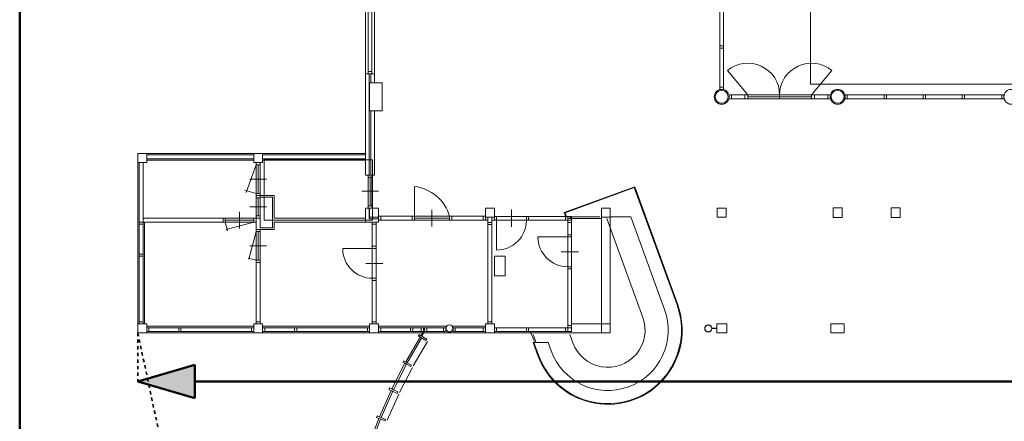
# Model space of a CAD drawing. Extents: x -59835 to 56084, y -767 to 223824.
# Tile 16 of 47: x -57355 to -27618, y 70652 to 82790. Entities that reach past the tile are written whole.
import ezdxf

# ---------------------------------------------------------------- set-up
doc = ezdxf.new("R2010")
doc.units = 0
doc.header["$MEASUREMENT"] = 0
doc.linetypes.add('DASHED', pattern=[200, 100, -100])
doc.layers.add('99 - SITUATIE', color=12, linetype='Continuous')

msp = doc.modelspace()

# ---------------------------------------------------------------- hatches: boundary and pattern name
at = {"layer": '99 - SITUATIE', "linetype": 'Continuous', "lineweight": 5}
msp.add_hatch(color=7, dxfattribs=at).paths.add_polyline_path([(-53787.875, 71853.5), (-52066.1406, 72354.7812), (-52066.2188, 71352.2656)], flags=0)

# ---------------------------------------------------------------- linework, layer by layer
at = {"layer": '99 - SITUATIE', "color": 12, "linetype": 'Continuous', "lineweight": 50}
for points in [[(-57355.125, 114576.9375), (-57355.125, 62828.5)], [(-53787.875, 71853.5), (-52066.1406, 72354.7812)], [(-52066.2188, 71352.2656), (-52066.1406, 72354.7812)], [(-53787.875, 71853.5), (-52066.2188, 71352.2656)], [(-52066.1875, 71853.5), (30780.4375, 71853.5)]]:
    msp.add_lwpolyline(points, dxfattribs=at)
at = {"layer": '99 - SITUATIE', "color": 5, "linetype": 'Continuous', "lineweight": 5}
for points in [[(-46907.875, 86323.625), (-46907.875, 81153.625)], [(-46829.875, 86256.625), (-46829.875, 81220.625)], [(-46715.875, 86256.625), (-46715.875, 81220.625)], [(-46637.875, 81153.625), (-46637.875, 86323.625)], [(-36209.875, 84424.625), (-36209.875, 80750.625)], [(-36095.875, 80750.625), (-36095.875, 84424.625)], [(-33472.875, 84081.6875), (-33472.875, 80843.625)], [(-36209.875, 81930.625), (-36209.875, 81997.625)], [(-36209.875, 81997.625), (-36095.875, 81997.625)], [(-36095.875, 81930.625), (-36209.875, 81930.625)], [(-36095.875, 81997.625), (-36095.875, 81930.625)], [(-46829.875, 81220.625), (-46829.875, 81153.625)], [(-46715.875, 81220.625), (-46829.875, 81220.625)], [(-46715.875, 81153.625), (-46715.875, 81220.625)], [(-35362.875, 80515.625), (-35979.9375, 81251.0625)], [(-33442.875, 80515.625), (-32825.75, 81251.0625)], [(-46797.875, 81153.625), (-46907.875, 81153.625)], [(-46907.875, 81153.625), (-46907.875, 78093.625)], [(-46715.875, 81153.625), (-46829.875, 81153.625)], [(-46797.875, 78093.625), (-46797.875, 81153.625)], [(-46637.875, 81153.625), (-46747.875, 81153.625)], [(-46747.875, 81153.625), (-46747.875, 80883.625)], [(-46637.875, 80883.625), (-46637.875, 81153.625)], [(-46787.875, 80033.625), (-46787.875, 80883.625)], [(-46787.875, 80883.625), (-46407.875, 80883.625)], [(-46747.875, 80883.625), (-46637.875, 80883.625)], [(-46407.875, 80883.625), (-46407.875, 80033.625)], [(-36209.875, 80750.625), (-36095.875, 80750.625)], [(-36209.875, 80683.625), (-36209.875, 80750.625)], [(-36095.875, 80683.625), (-36209.875, 80683.625)], [(-36095.875, 80750.625), (-36095.875, 80683.625)], [(-33472.875, 80843.625), (-26622.875, 80843.625)], [(-35927.875, 80515.625), (-35860.875, 80515.625)], [(-35927.875, 80401.625), (-35927.875, 80515.625)], [(-35860.875, 80401.625), (-35927.875, 80401.625)], [(-35860.875, 80515.625), (-35860.875, 80401.625)], [(-35452.875, 80515.625), (-35860.875, 80515.625)], [(-35860.875, 80401.625), (-35452.875, 80401.625)], [(-35452.875, 80515.625), (-35362.875, 80515.625)], [(-35452.875, 80401.625), (-35452.875, 80515.625)], [(-35362.875, 80401.625), (-35452.875, 80401.625)], [(-35362.875, 80515.625), (-35362.875, 80401.625)], [(-33442.875, 80515.625), (-35362.875, 80515.625)], [(-33442.875, 80458.625), (-35362.875, 80458.625)], [(-35362.875, 80401.625), (-33442.875, 80401.625)], [(-34402.875, 80515.625), (-34402.875, 80401.625)], [(-33442.875, 80515.625), (-33352.875, 80515.625)], [(-33442.875, 80401.625), (-33442.875, 80515.625)], [(-33352.875, 80401.625), (-33442.875, 80401.625)], [(-33352.875, 80515.625), (-33352.875, 80401.625)], [(-33352.875, 80515.625), (-32944.875, 80515.625)], [(-33352.875, 80401.625), (-33352.875, 80515.625)], [(-32944.875, 80401.625), (-33352.875, 80401.625)], [(-32944.875, 80515.625), (-32944.875, 80401.625)], [(-32877.875, 80515.625), (-32944.875, 80515.625)], [(-32944.875, 80401.625), (-32877.875, 80401.625)], [(-32877.875, 80401.625), (-32877.875, 80515.625)], [(-32427.875, 80515.625), (-32360.875, 80515.625)], [(-32427.875, 80401.625), (-32427.875, 80515.625)], [(-32360.875, 80401.625), (-32427.875, 80401.625)], [(-32360.875, 80515.625), (-32360.875, 80401.625)], [(-27694.875, 80515.625), (-32360.875, 80515.625)], [(-32360.875, 80401.625), (-27694.875, 80401.625)], [(-31247.875, 80515.625), (-31180.875, 80515.625)], [(-31247.875, 80401.625), (-31247.875, 80515.625)], [(-31180.875, 80401.625), (-31247.875, 80401.625)], [(-31180.875, 80515.625), (-31180.875, 80401.625)], [(-30067.875, 80515.625), (-30000.875, 80515.625)], [(-30067.875, 80401.625), (-30067.875, 80515.625)], [(-30000.875, 80401.625), (-30067.875, 80401.625)], [(-30000.875, 80515.625), (-30000.875, 80401.625)], [(-28887.875, 80515.625), (-28820.875, 80515.625)], [(-28887.875, 80401.625), (-28887.875, 80515.625)], [(-28820.875, 80401.625), (-28887.875, 80401.625)], [(-28820.875, 80515.625), (-28820.875, 80401.625)], [(-27694.875, 80401.625), (-27694.875, 80515.625)], [(-27694.875, 80515.625), (-27627.875, 80515.625)], [(-27627.875, 80401.625), (-27694.875, 80401.625)], [(-27627.875, 80515.625), (-27627.875, 80401.625)], [(-46407.875, 80033.625), (-46787.875, 80033.625)], [(-46747.875, 80033.625), (-46637.875, 80033.625)], [(-46747.875, 78093.625), (-46747.875, 80033.625)], [(-46637.875, 80033.625), (-46637.875, 78093.625)], [(-53787.875, 78743.625), (-53787.875, 78473.625)], [(-53517.875, 78743.625), (-53787.875, 78743.625)], [(-50287.875, 78743.625), (-53517.875, 78743.625)], [(-53517.875, 78473.625), (-53517.875, 78743.625)], [(-53450.875, 78700.625), (-53517.875, 78700.625)], [(-53517.875, 78700.625), (-53517.875, 78586.625)], [(-53517.875, 78586.625), (-53450.875, 78586.625)], [(-53517.875, 78543.625), (-50287.875, 78543.625)], [(-50354.875, 78700.625), (-53450.875, 78700.625)], [(-50354.875, 78586.625), (-53450.875, 78586.625)], [(-50287.875, 78700.625), (-50354.875, 78700.625)], [(-50354.875, 78586.625), (-50287.875, 78586.625)], [(-50287.875, 78743.625), (-50017.875, 78743.625)], [(-50287.875, 78473.625), (-50287.875, 78743.625)], [(-50287.875, 78743.625), (-50287.875, 78473.625)], [(-50017.875, 78743.625), (-50287.875, 78743.625)], [(-50287.875, 78700.625), (-50287.875, 78586.625)], [(-46907.875, 78743.625), (-50017.875, 78743.625)], [(-50017.875, 78743.625), (-50017.875, 78473.625)], [(-50017.875, 78473.625), (-50017.875, 78743.625)], [(-49950.875, 78700.625), (-50017.875, 78700.625)], [(-50017.875, 78700.625), (-50017.875, 78586.625)], [(-50017.875, 78586.625), (-49950.875, 78586.625)], [(-50017.875, 78543.625), (-46907.875, 78543.625)], [(-46974.875, 78700.625), (-49950.875, 78700.625)], [(-46974.875, 78586.625), (-49950.875, 78586.625)], [(-46907.875, 78700.625), (-46974.875, 78700.625)], [(-46974.875, 78586.625), (-46907.875, 78586.625)], [(-46907.875, 78700.625), (-46907.875, 78586.625)], [(-53787.875, 73593.625), (-53787.875, 78473.625)], [(-53787.875, 78473.625), (-53517.875, 78473.625)], [(-53744.875, 76673.625), (-53744.875, 78473.625)], [(-53630.875, 78473.625), (-53630.875, 76673.625)], [(-50212.875, 78406.625), (-50516.625, 77571.9375)], [(-50017.875, 78473.625), (-50287.875, 78473.625)], [(-50287.875, 78473.625), (-50017.875, 78473.625)], [(-50212.875, 78473.625), (-50212.875, 78406.625)], [(-50212.875, 78406.625), (-50212.875, 77540.625)], [(-50092.875, 78406.625), (-50212.875, 78406.625)], [(-50152.875, 78406.625), (-50152.875, 77540.625)], [(-50092.875, 78473.625), (-50092.875, 76793.625)], [(-50402.875, 77973.625), (-49902.875, 77973.625)], [(-46907.875, 78093.625), (-46797.875, 78093.625)], [(-46829.875, 78093.625), (-46829.875, 78026.625)], [(-46715.875, 78093.625), (-46829.875, 78093.625)], [(-46829.875, 78026.625), (-46829.875, 77160.625)], [(-46715.875, 78026.625), (-46829.875, 78026.625)], [(-46772.875, 78026.625), (-46772.875, 77160.625)], [(-46637.875, 78093.625), (-46747.875, 78093.625)], [(-46715.875, 78026.625), (-46715.875, 78093.625)], [(-46715.875, 78026.625), (-46715.875, 77160.625)], [(-50212.875, 77540.625), (-50560.5, 77633.8125)], [(-45435.875, 76848.625), (-45435.875, 77748.625)], [(-38780.375, 77741.8125), (-40908.375, 76967.25)], [(-38792.375, 77716.1875), (-40882.75, 76955.3125)], [(-37501.5, 74169.625), (-38792.375, 77716.1875)], [(-37482.75, 74176.5), (-38780.375, 77741.8125)], [(-50212.875, 77540.625), (-50092.875, 77540.625)], [(-50212.875, 77540.625), (-50212.875, 77473.625)], [(-50212.875, 77473.625), (-49672.875, 77473.625)], [(-50212.875, 76453.625), (-50212.875, 77473.625)], [(-50092.875, 77473.625), (-50212.875, 77473.625)], [(-50212.875, 77406.625), (-50212.875, 77473.625)], [(-50212.875, 77406.625), (-50092.875, 77406.625)], [(-50152.875, 77406.625), (-50152.875, 76860.625)], [(-50092.875, 77540.625), (-50092.875, 77473.625)], [(-50092.875, 77406.625), (-50092.875, 77473.625)], [(-50092.875, 77423.625), (-49722.875, 77423.625)], [(-49722.875, 77423.625), (-49722.875, 76503.625)], [(-49672.875, 77473.625), (-49672.875, 76793.625)], [(-47022.875, 77608.625), (-46522.875, 77608.625)], [(-50402.875, 77133.625), (-49902.875, 77133.625)], [(-46907.875, 77093.625), (-46907.875, 76673.625)], [(-46797.875, 77093.625), (-46907.875, 77093.625)], [(-46829.875, 77160.625), (-46829.875, 77093.625)], [(-46715.875, 77160.625), (-46829.875, 77160.625)], [(-46715.875, 77093.625), (-46829.875, 77093.625)], [(-46797.875, 76773.625), (-46797.875, 77093.625)], [(-46787.875, 77093.625), (-46787.875, 76823.625)], [(-46517.875, 77093.625), (-46787.875, 77093.625)], [(-46715.875, 77093.625), (-46715.875, 77160.625)], [(-46517.875, 76823.625), (-46517.875, 77093.625)], [(-44902.875, 76538.625), (-44902.875, 77038.625)], [(-43287.875, 77093.625), (-43017.875, 77093.625)], [(-43287.875, 76823.625), (-43287.875, 77093.625)], [(-43287.875, 77093.625), (-43287.875, 76823.625)], [(-43017.875, 77093.625), (-43287.875, 77093.625)], [(-43017.875, 77093.625), (-43017.875, 76823.625)], [(-43017.875, 76823.625), (-43017.875, 77093.625)], [(-42500.875, 77049.4375), (-42500.875, 76531.1875)], [(-39787.875, 77093.625), (-39517.875, 77093.625)], [(-39787.875, 76823.625), (-39787.875, 77093.625)], [(-39787.875, 77093.625), (-39787.875, 76823.625)], [(-39517.875, 77093.625), (-39787.875, 77093.625)], [(-39517.875, 77093.625), (-39517.875, 76823.625)], [(-39517.875, 76823.625), (-39517.875, 77093.625)], [(-36287.875, 77093.625), (-36287.875, 76823.625)], [(-36017.875, 77093.625), (-36287.875, 77093.625)], [(-36017.875, 76823.625), (-36017.875, 77093.625)], [(-32787.875, 77108.625), (-32787.875, 76808.625)], [(-32517.875, 77108.625), (-32787.875, 77108.625)], [(-32517.875, 76808.625), (-32517.875, 77108.625)], [(-31037.875, 77108.625), (-31037.875, 76808.625)], [(-30767.875, 77108.625), (-31037.875, 77108.625)], [(-30767.875, 76808.625), (-30767.875, 77108.625)], [(-50212.875, 76793.625), (-53630.875, 76793.625)], [(-53630.875, 76776.625), (-53630.875, 75706.625)], [(-51212.875, 76673.625), (-51212.875, 76793.625)], [(-51212.875, 76793.625), (-51145.875, 76793.625)], [(-51145.875, 76793.625), (-50279.875, 76793.625)], [(-51145.875, 76793.625), (-51145.875, 76673.625)], [(-51145.875, 76733.625), (-50279.875, 76733.625)], [(-50712.875, 76483.625), (-50712.875, 76983.625)], [(-50279.875, 76673.625), (-50279.875, 76793.625)], [(-50092.875, 76860.625), (-50212.875, 76860.625)], [(-50212.875, 76793.625), (-50212.875, 76860.625)], [(-50212.875, 76793.625), (-50212.875, 76673.625)], [(-50212.875, 76793.625), (-50092.875, 76793.625)], [(-50092.875, 76793.625), (-50092.875, 76860.625)], [(-50092.875, 76793.625), (-50092.875, 76503.625)], [(-49672.875, 76793.625), (-46907.875, 76793.625)], [(-46907.875, 76793.625), (-46907.875, 76673.625)], [(-46517.875, 76773.625), (-46797.875, 76773.625)], [(-46787.875, 76823.625), (-46517.875, 76823.625)], [(-46450.875, 76848.625), (-46517.875, 76848.625)], [(-46517.875, 76728.625), (-46517.875, 76848.625)], [(-46517.875, 76673.625), (-46517.875, 76773.625)], [(-46517.875, 76728.625), (-46450.875, 76728.625)], [(-46450.875, 76848.625), (-43354.875, 76848.625)], [(-46450.875, 76728.625), (-46450.875, 76848.625)], [(-43212.875, 76728.625), (-46450.875, 76728.625)], [(-45435.875, 76848.625), (-45502.875, 76848.625)], [(-45502.875, 76728.625), (-45502.875, 76848.625)], [(-45502.875, 76728.625), (-45435.875, 76728.625)], [(-45435.875, 76848.625), (-44369.875, 76848.625)], [(-45435.875, 76728.625), (-45435.875, 76848.625)], [(-44369.875, 76788.625), (-45435.875, 76788.625)], [(-44369.875, 76728.625), (-45435.875, 76728.625)], [(-44302.875, 76848.625), (-44369.875, 76848.625)], [(-44369.875, 76728.625), (-44369.875, 76848.625)], [(-44369.875, 76728.625), (-44302.875, 76728.625)], [(-44302.875, 76728.625), (-44302.875, 76848.625)], [(-43287.875, 76848.625), (-43354.875, 76848.625)], [(-43354.875, 76728.625), (-43354.875, 76848.625)], [(-43354.875, 76728.625), (-43287.875, 76728.625)], [(-43287.875, 76728.625), (-43287.875, 76848.625)], [(-43017.875, 76823.625), (-43287.875, 76823.625)], [(-43287.875, 76823.625), (-43017.875, 76823.625)], [(-43212.875, 76823.625), (-43092.875, 76823.625)], [(-43212.875, 76663.625), (-43212.875, 76823.625)], [(-43092.875, 76823.625), (-43092.875, 76663.625)], [(-43017.875, 76728.625), (-43092.875, 76728.625)], [(-43017.875, 76842.625), (-42950.875, 76842.625)], [(-43017.875, 76728.625), (-43017.875, 76842.625)], [(-42950.875, 76728.625), (-43017.875, 76728.625)], [(-42950.875, 76842.625), (-42950.875, 76728.625)], [(-42950.875, 76842.625), (-42050.875, 76842.625)], [(-42950.875, 76728.625), (-42950.875, 76842.625)], [(-42050.875, 76728.625), (-42950.875, 76728.625)], [(-42950.875, 76728.625), (-42950.875, 75828.625)], [(-42050.875, 76842.625), (-41983.875, 76842.625)], [(-42050.875, 76728.625), (-42050.875, 76842.625)], [(-42050.875, 76842.625), (-42050.875, 76728.625)], [(-41983.875, 76728.625), (-42050.875, 76728.625)], [(-41983.875, 76842.625), (-40868.875, 76842.625)], [(-41983.875, 76728.625), (-41983.875, 76842.625)], [(-41983.875, 76842.625), (-41983.875, 76728.625)], [(-40868.875, 76728.625), (-41983.875, 76728.625)], [(-40908.375, 76967.25), (-40859.75, 76833.625)], [(-40882.75, 76955.3125), (-40838.5, 76833.625)], [(-40868.875, 76842.625), (-40801.875, 76842.625)], [(-40868.875, 76728.625), (-40868.875, 76842.625)], [(-40801.875, 76728.625), (-40868.875, 76728.625)], [(-40859.75, 76833.625), (-39832.875, 76833.625)], [(-40801.875, 76842.625), (-40801.875, 76728.625)], [(-40801.875, 76842.625), (-40687.875, 76842.625)], [(-40801.875, 76728.625), (-40801.875, 76842.625)], [(-40801.875, 76728.625), (-40687.875, 76728.625)], [(-40801.875, 76661.625), (-40801.875, 76728.625)], [(-40687.875, 76728.625), (-40801.875, 76728.625)], [(-40767.3125, 76783.625), (-39782.3125, 76783.625)], [(-40713.875, 76783.625), (-40732.0625, 76833.625)], [(-40687.875, 76842.625), (-40687.875, 76728.625)], [(-40687.875, 76728.625), (-40687.875, 76661.625)], [(-39517.875, 76823.625), (-39787.875, 76823.625)], [(-39787.875, 76823.625), (-39517.875, 76823.625)], [(-39787.875, 76823.625), (-39787.875, 73593.625)], [(-38535.125, 73793.4375), (-39623.5, 76783.625)], [(-38896.75, 76833.625), (-39517.875, 76833.625)], [(-39517.875, 76823.625), (-39517.875, 73593.625)], [(-37877.375, 74032.8125), (-38896.75, 76833.625)], [(-36287.875, 76823.625), (-36017.875, 76823.625)], [(-32787.875, 76808.625), (-32517.875, 76808.625)], [(-31037.875, 76808.625), (-30767.875, 76808.625)], [(-53744.875, 76673.625), (-53744.875, 76606.625)], [(-53630.875, 76673.625), (-53744.875, 76673.625)], [(-53744.875, 75706.625), (-53744.875, 76606.625)], [(-53630.875, 76606.625), (-53744.875, 76606.625)], [(-50212.875, 76673.625), (-53630.875, 76673.625)], [(-53630.875, 76606.625), (-53630.875, 76673.625)], [(-53587.875, 76673.625), (-53587.875, 73593.625)], [(-51212.875, 76673.625), (-51145.875, 76673.625)], [(-51145.875, 76673.625), (-50279.875, 76673.625)], [(-51145.875, 76673.625), (-51074.5, 76407.375)], [(-50279.875, 76673.625), (-51114.4375, 76450)], [(-49672.875, 76453.625), (-50212.875, 76453.625)], [(-50212.875, 73660.625), (-50212.875, 76453.625)], [(-50212.875, 76453.625), (-50092.875, 76453.625)], [(-50212.875, 76453.625), (-50212.875, 76386.625)], [(-50092.875, 76503.625), (-49722.875, 76503.625)], [(-49722.875, 76503.625), (-50092.875, 76503.625)], [(-50092.875, 76453.625), (-50092.875, 76386.625)], [(-49672.875, 76673.625), (-49672.875, 76453.625)], [(-46907.875, 76673.625), (-49672.875, 76673.625)], [(-46907.875, 76673.625), (-46517.875, 76673.625)], [(-46706.875, 76673.625), (-46706.875, 76606.625)], [(-46592.875, 76673.625), (-46706.875, 76673.625)], [(-46706.875, 76606.625), (-46706.875, 75940.625)], [(-46706.875, 76606.625), (-46592.875, 76606.625)], [(-46592.875, 76606.625), (-46592.875, 76673.625)], [(-46592.875, 75940.625), (-46592.875, 76606.625)], [(-43092.875, 76663.625), (-43212.875, 76663.625)], [(-43212.875, 76663.625), (-43092.875, 76663.625)], [(-43212.875, 76663.625), (-43212.875, 76596.625)], [(-43212.875, 73660.625), (-43212.875, 76596.625)], [(-43092.875, 76596.625), (-43212.875, 76596.625)], [(-43092.875, 76663.625), (-43092.875, 76596.625)], [(-43092.875, 76596.625), (-43092.875, 73593.625)], [(-40687.875, 76661.625), (-40801.875, 76661.625)], [(-40801.875, 76661.625), (-40687.875, 76661.625)], [(-40801.875, 75323.625), (-40801.875, 76661.625)], [(-40687.875, 76661.625), (-40687.875, 75323.625)], [(-50212.875, 76386.625), (-50437, 75550.1875)], [(-50212.875, 76386.625), (-50212.875, 75520.625)], [(-50092.875, 76386.625), (-50212.875, 76386.625)], [(-50152.875, 76386.625), (-50152.875, 75520.625)], [(-50092.875, 76386.625), (-50092.875, 75520.625)], [(-40801.875, 76223.625), (-41701.875, 76223.625)], [(-40801.875, 76290.625), (-40687.875, 76290.625)], [(-40801.875, 76223.625), (-40801.875, 76290.625)], [(-40687.875, 76223.625), (-40801.875, 76223.625)], [(-40687.875, 76290.625), (-40687.875, 76223.625)], [(-50402.875, 75953.625), (-49902.875, 75953.625)], [(-46699.875, 75873.625), (-47599.875, 75873.625)], [(-46706.875, 75940.625), (-46592.875, 75940.625)], [(-46706.875, 75873.625), (-46706.875, 75940.625)], [(-46592.875, 75873.625), (-46706.875, 75873.625)], [(-46706.875, 74973.625), (-46706.875, 75873.625)], [(-46706.875, 75873.625), (-46592.875, 75873.625)], [(-46592.875, 75940.625), (-46592.875, 75873.625)], [(-46592.875, 75873.625), (-46592.875, 74973.625)], [(-53744.875, 75706.625), (-53744.875, 75639.625)], [(-53630.875, 75706.625), (-53744.875, 75706.625)], [(-53744.875, 73660.625), (-53744.875, 75639.625)], [(-53630.875, 75639.625), (-53744.875, 75639.625)], [(-53630.875, 75639.625), (-53630.875, 75706.625)], [(-53630.875, 75639.625), (-53630.875, 73660.625)], [(-50212.875, 75520.625), (-50457.125, 75586.125)], [(-43017.375, 75646.75), (-43017.375, 75050.1875)], [(-42693, 75646.75), (-43017.375, 75646.75)], [(-42693, 75050.1875), (-42693, 75646.75)], [(-40481.0625, 75773.625), (-40999.25, 75773.625)], [(-50212.875, 75520.625), (-50092.875, 75520.625)], [(-50212.875, 75520.625), (-50212.875, 75453.625)], [(-50092.875, 75453.625), (-50212.875, 75453.625)], [(-50092.875, 75520.625), (-50092.875, 75453.625)], [(-50092.875, 75453.625), (-50092.875, 73660.625)], [(-46386.0625, 75423.625), (-46904.25, 75423.625)], [(-40801.875, 75323.625), (-40687.875, 75323.625)], [(-40801.875, 75256.625), (-40801.875, 75323.625)], [(-40687.875, 75323.625), (-40801.875, 75323.625)], [(-40687.875, 75256.625), (-40801.875, 75256.625)], [(-40801.875, 75256.625), (-40687.875, 75256.625)], [(-40801.875, 73547.625), (-40801.875, 75256.625)], [(-40687.875, 75323.625), (-40687.875, 75256.625)], [(-40687.875, 75256.625), (-40687.875, 73547.625)], [(-46706.875, 74906.625), (-46706.875, 74973.625)], [(-46706.875, 74973.625), (-46592.875, 74973.625)], [(-46592.875, 74973.625), (-46706.875, 74973.625)], [(-46592.875, 74973.625), (-46592.875, 74906.625)], [(-43017.375, 75050.1875), (-42693, 75050.1875)], [(-46592.875, 74906.625), (-46706.875, 74906.625)], [(-46706.875, 74906.625), (-46706.875, 73660.625)], [(-46592.875, 73660.625), (-46592.875, 74906.625)], [(-53787.875, 73593.625), (-53517.875, 73593.625)], [(-53787.875, 73323.625), (-53787.875, 73593.625)], [(-53787.875, 73593.625), (-53787.875, 73323.625)], [(-53517.875, 73593.625), (-53787.875, 73593.625)], [(-53744.875, 73660.625), (-53744.875, 73593.625)], [(-53630.875, 73660.625), (-53744.875, 73660.625)], [(-53630.875, 73593.625), (-53744.875, 73593.625)], [(-53630.875, 73593.625), (-53630.875, 73660.625)], [(-53517.875, 73593.625), (-53517.875, 73323.625)], [(-53517.875, 73323.625), (-53517.875, 73593.625)], [(-50287.875, 73523.625), (-53517.875, 73523.625)], [(-53450.875, 73480.625), (-53517.875, 73480.625)], [(-53517.875, 73480.625), (-53517.875, 73366.625)], [(-50354.875, 73480.625), (-53450.875, 73480.625)], [(-53450.875, 73480.625), (-53450.875, 73366.625)], [(-52483.875, 73480.625), (-52550.875, 73480.625)], [(-52550.875, 73480.625), (-52550.875, 73366.625)], [(-52483.875, 73480.625), (-52483.875, 73366.625)], [(-50287.875, 73480.625), (-50354.875, 73480.625)], [(-50354.875, 73480.625), (-50354.875, 73366.625)], [(-50287.875, 73593.625), (-50017.875, 73593.625)], [(-50287.875, 73323.625), (-50287.875, 73593.625)], [(-50287.875, 73593.625), (-50287.875, 73323.625)], [(-50017.875, 73593.625), (-50287.875, 73593.625)], [(-50287.875, 73480.625), (-50287.875, 73366.625)], [(-50212.875, 73660.625), (-50092.875, 73660.625)], [(-50212.875, 73660.625), (-50212.875, 73593.625)], [(-50092.875, 73593.625), (-50212.875, 73593.625)], [(-50092.875, 73660.625), (-50092.875, 73593.625)], [(-50017.875, 73593.625), (-50017.875, 73323.625)], [(-50017.875, 73323.625), (-50017.875, 73593.625)], [(-46787.875, 73523.625), (-50017.875, 73523.625)], [(-49950.875, 73480.625), (-50017.875, 73480.625)], [(-50017.875, 73480.625), (-50017.875, 73366.625)], [(-46854.875, 73480.625), (-49950.875, 73480.625)], [(-49950.875, 73480.625), (-49950.875, 73366.625)], [(-48983.875, 73480.625), (-49050.875, 73480.625)], [(-49050.875, 73480.625), (-49050.875, 73366.625)], [(-48983.875, 73480.625), (-48983.875, 73366.625)], [(-46787.875, 73480.625), (-46854.875, 73480.625)], [(-46854.875, 73480.625), (-46854.875, 73366.625)], [(-46787.875, 73593.625), (-46517.875, 73593.625)], [(-46787.875, 73323.625), (-46787.875, 73593.625)], [(-46787.875, 73593.625), (-46787.875, 73323.625)], [(-46517.875, 73593.625), (-46787.875, 73593.625)], [(-46787.875, 73480.625), (-46787.875, 73366.625)], [(-46706.875, 73660.625), (-46706.875, 73593.625)], [(-46592.875, 73660.625), (-46706.875, 73660.625)], [(-46706.875, 73660.625), (-46592.875, 73660.625)], [(-46706.875, 73593.625), (-46592.875, 73593.625)], [(-46592.875, 73593.625), (-46592.875, 73660.625)], [(-46517.875, 73593.625), (-46517.875, 73323.625)], [(-46517.875, 73323.625), (-46517.875, 73593.625)], [(-44464.6875, 73523.625), (-46517.875, 73523.625)], [(-46517.875, 73480.625), (-46450.875, 73480.625)], [(-46517.875, 73366.625), (-46517.875, 73480.625)], [(-44552.625, 73480.625), (-46450.875, 73480.625)], [(-46450.875, 73480.625), (-46450.875, 73366.625)], [(-45550.875, 73480.625), (-45483.875, 73480.625)], [(-45550.875, 73366.625), (-45550.875, 73480.625)], [(-45483.875, 73480.625), (-45483.875, 73366.625)], [(-45229.1875, 73480.625), (-45162.1875, 73480.625)], [(-45229.1875, 73366.625), (-45229.1875, 73480.625)], [(-45127.375, 73480.625), (-45162.1875, 73480.625)], [(-45162.1875, 73480.625), (-45162.1875, 73366.625)], [(-45127.375, 73366.625), (-45127.375, 73480.625)], [(-45127.375, 73480.625), (-45060.375, 73480.625)], [(-45060.375, 73480.625), (-45060.375, 73366.625)], [(-44552.625, 73480.625), (-44485.625, 73480.625)], [(-44552.625, 73366.625), (-44552.625, 73480.625)], [(-44485.625, 73480.625), (-44485.625, 73366.625)], [(-44287.4375, 73523.625), (-43287.875, 73523.625)], [(-44266.5, 73480.625), (-44199.5, 73480.625)], [(-44266.5, 73366.625), (-44266.5, 73480.625)], [(-44199.5, 73480.625), (-44199.5, 73366.625)], [(-44199.5, 73480.625), (-43354.875, 73480.625)], [(-43287.875, 73480.625), (-43354.875, 73480.625)], [(-43354.875, 73480.625), (-43354.875, 73366.625)], [(-43287.875, 73593.625), (-43017.875, 73593.625)], [(-43287.875, 73323.625), (-43287.875, 73593.625)], [(-43287.875, 73593.625), (-43287.875, 73323.625)], [(-43017.875, 73593.625), (-43287.875, 73593.625)], [(-43212.875, 73660.625), (-43092.875, 73660.625)], [(-43212.875, 73660.625), (-43212.875, 73593.625)], [(-43017.875, 73593.625), (-43017.875, 73323.625)], [(-43017.875, 73323.625), (-43017.875, 73593.625)], [(-42950.875, 73480.625), (-43017.875, 73480.625)], [(-43017.875, 73480.625), (-43017.875, 73366.625)], [(-42050.875, 73480.625), (-42950.875, 73480.625)], [(-42950.875, 73480.625), (-42950.875, 73366.625)], [(-42950.875, 73366.625), (-42950.875, 73480.625)], [(-41983.875, 73480.625), (-42050.875, 73480.625)], [(-42050.875, 73480.625), (-42050.875, 73366.625)], [(-42050.875, 73366.625), (-42050.875, 73480.625)], [(-41983.875, 73480.625), (-41983.875, 73366.625)], [(-40868.875, 73480.625), (-41983.875, 73480.625)], [(-41983.875, 73366.625), (-41983.875, 73480.625)], [(-40801.875, 73480.625), (-40868.875, 73480.625)], [(-40868.875, 73480.625), (-40868.875, 73366.625)], [(-40801.875, 73547.625), (-40801.875, 73480.625)], [(-40687.875, 73547.625), (-40801.875, 73547.625)], [(-40801.875, 73480.625), (-40687.875, 73480.625)], [(-40801.875, 73480.625), (-40801.875, 73366.625)], [(-40687.875, 73480.625), (-40801.875, 73480.625)], [(-40801.875, 73366.625), (-40801.875, 73480.625)], [(-39787.875, 73593.625), (-40687.875, 73593.625)], [(-40687.875, 73480.625), (-40687.875, 73547.625)], [(-40687.875, 73366.625), (-40687.875, 73480.625)], [(-39787.875, 73593.625), (-39517.875, 73593.625)], [(-39787.875, 73323.625), (-39787.875, 73593.625)], [(-39787.875, 73593.625), (-39787.875, 73323.625)], [(-39517.875, 73593.625), (-39787.875, 73593.625)], [(-39517.875, 73593.625), (-39517.875, 73323.625)], [(-39517.875, 73323.625), (-39517.875, 73593.625)], [(-36447.875, 73463.625), (-36302.875, 73463.625)], [(-36447.875, 73453.625), (-36447.875, 73463.625)], [(-36302.875, 73453.625), (-36447.875, 73453.625)], [(-36302.875, 73593.625), (-36302.875, 73323.625)], [(-36002.875, 73593.625), (-36302.875, 73593.625)], [(-36302.875, 73463.625), (-36302.875, 73453.625)], [(-36002.875, 73323.625), (-36002.875, 73593.625)], [(-32852.875, 73593.625), (-32852.875, 73323.625)], [(-32452.875, 73593.625), (-32852.875, 73593.625)], [(-32452.875, 73323.625), (-32452.875, 73593.625)], [(-53517.875, 73323.625), (-53787.875, 73323.625)], [(-53787.875, 73323.625), (-53517.875, 73323.625)], [(-53517.875, 73366.625), (-53450.875, 73366.625)], [(-53517.875, 73323.625), (-50287.875, 73323.625)], [(-50354.875, 73366.625), (-53450.875, 73366.625)], [(-52550.875, 73366.625), (-52483.875, 73366.625)], [(-50354.875, 73366.625), (-50287.875, 73366.625)], [(-50017.875, 73323.625), (-50287.875, 73323.625)], [(-50287.875, 73323.625), (-50017.875, 73323.625)], [(-50017.875, 73366.625), (-49950.875, 73366.625)], [(-50017.875, 73323.625), (-46787.875, 73323.625)], [(-46854.875, 73366.625), (-49950.875, 73366.625)], [(-49050.875, 73366.625), (-48983.875, 73366.625)], [(-46854.875, 73366.625), (-46787.875, 73366.625)], [(-46517.875, 73323.625), (-46787.875, 73323.625)], [(-46787.875, 73323.625), (-46517.875, 73323.625)], [(-46450.875, 73366.625), (-46517.875, 73366.625)], [(-45187.5, 73323.625), (-46517.875, 73323.625)], [(-44552.625, 73366.625), (-46450.875, 73366.625)], [(-45697.625, 72450.5625), (-45263.0625, 73195.0625)], [(-45215.625, 73167.25), (-45649.375, 72424.1875)], [(-45483.875, 73366.625), (-45550.875, 73366.625)], [(-45323.4375, 73230.5), (-45298.125, 73273.625)], [(-45086.25, 73091.3125), (-45323.4375, 73230.5)], [(-45298.125, 73273.625), (-45061, 73134.375)], [(-45263.0625, 73195.0625), (-45215.625, 73167.25)], [(-45162.1875, 73366.625), (-45237.75, 73238.1875)], [(-45237.75, 73238.1875), (-45211.875, 73223)], [(-45162.1875, 73366.625), (-45229.1875, 73366.625)], [(-45211.875, 73223), (-45127.375, 73366.625)], [(-43287.875, 73323.625), (-45152.6875, 73323.625)], [(-45060.375, 73366.625), (-45127.375, 73366.625)], [(-44485.625, 73366.625), (-44552.625, 73366.625)], [(-44199.5, 73366.625), (-44266.5, 73366.625)], [(-43354.875, 73366.625), (-44199.5, 73366.625)], [(-43354.875, 73366.625), (-43287.875, 73366.625)], [(-43017.875, 73323.625), (-43287.875, 73323.625)], [(-43287.875, 73323.625), (-43017.875, 73323.625)], [(-43017.875, 73366.625), (-42950.875, 73366.625)], [(-39787.875, 73323.625), (-43017.875, 73323.625)], [(-42950.875, 73366.625), (-42050.875, 73366.625)], [(-42050.875, 73366.625), (-41983.875, 73366.625)], [(-41983.875, 73366.625), (-40868.875, 73366.625)], [(-41941.75, 73366.625), (-41810.875, 73066.625)], [(-41842.6875, 73275.625), (-41754.625, 73033.625)], [(-40868.875, 73366.625), (-40801.875, 73366.625)], [(-40801.875, 73366.625), (-40687.875, 73366.625)], [(-40649.5, 73023.875), (-40741.125, 73275.625)], [(-39517.875, 73323.625), (-39787.875, 73323.625)], [(-39787.875, 73323.625), (-39517.875, 73323.625)], [(-36302.875, 73323.625), (-36002.875, 73323.625)], [(-32852.875, 73323.625), (-32452.875, 73323.625)], [(-45038.875, 73063.4375), (-45469.625, 72325.6875)], [(-45061, 73134.375), (-45086.25, 73091.3125)], [(-41701.9375, 72640.8125), (-41844.875, 73033.625)], [(-41844.875, 73033.625), (-41397.9375, 73033.625)], [(-41683.125, 72647.625), (-41823.625, 73033.625)], [(-41397.9375, 73033.625), (-41307.25, 72784.4375)], [(-41307.25, 72784.4375), (-41397.9375, 73033.625)], [(-46117.875, 71629.9375), (-45721.625, 72406.75)], [(-45673.4375, 72380.3125), (-46068.25, 71606.25)], [(-45493.625, 72281.8125), (-45883.375, 71517.9375)], [(-45783.0625, 72440.375), (-45759, 72484.1875)], [(-45541.875, 72308.25), (-45783.0625, 72440.375)], [(-45759, 72484.1875), (-45517.875, 72352.125)], [(-45721.625, 72406.75), (-45673.4375, 72380.3125)], [(-45649.375, 72424.1875), (-45697.625, 72450.5625)], [(-45517.875, 72352.125), (-45541.875, 72308.25)], [(-46492.25, 70786.4375), (-46139.4375, 71584.8125)], [(-46089.8125, 71561.125), (-46441.375, 70765.5625)], [(-45904.875, 71472.75), (-46251.875, 70687.6875)], [(-46202.625, 71614.9375), (-46181.0625, 71660.0625)], [(-45954.5, 71496.4375), (-46202.625, 71614.9375)], [(-46181.0625, 71660.0625), (-45932.875, 71541.5625)], [(-46139.4375, 71584.8125), (-46089.8125, 71561.125)], [(-46068.25, 71606.25), (-46117.875, 71629.9375)], [(-45932.875, 71541.5625), (-45954.5, 71496.4375)], [(-46576, 70766.8125), (-46557, 70813.0625)], [(-46557, 70813.0625), (-46302.625, 70708.5625)], [(-46441.375, 70765.5625), (-46491.625, 70787.8125)], [(-46819.25, 69923.25), (-46511.25, 70740.1875)], [(-46460.375, 70719.3125), (-46767.25, 69905.1875)], [(-46321.625, 70662.3125), (-46576, 70766.8125)], [(-46511.25, 70740.1875), (-46460.375, 70719.3125)], [(-46302.625, 70708.5625), (-46321.625, 70662.3125)]]:
    msp.add_lwpolyline(points, dxfattribs=at)
for points in [[(-34402.875, 80515.625, 0.6370406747), (-35979.8906, 81251.0781)], [(-32825.75, 81251.0625, 0.6370757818), (-34402.9297, 80515.625)], [(-44369.875, 76848.625, 0.3007687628), (-45435.875, 77748.5781)], [(-42950.875, 75828.625, 0.4142135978), (-42050.875, 76728.625)], [(-41701.875, 76223.625, 0.4142135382), (-40801.875, 75323.625)], [(-47599.875, 75873.625, 0.4142135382), (-46699.875, 74973.625)], [(-41701.9375, 72640.8125, 1.000013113), (-37482.7031, 74176.5)], [(-41683.125, 72647.625, 1), (-37501.5, 74169.625)], [(-41307.25, 72784.4375, 0.9999999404), (-37877.375, 74032.8125)], [(-40649.5, 73023.875, 1.0000259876), (-38535.1406, 73793.4375)]]:
    msp.add_lwpolyline(points, format="xyb", dxfattribs=at)
msp.add_lwpolyline([(-49971.6875, 78558.4375), (-46702.4375, 78558.4375), (-46702.4375, 76728.75), (-49971.6875, 76728.75)], close=True, dxfattribs=at)
at = {"layer": '99 - SITUATIE', "color": 134, "linetype": 'DASHED', "lineweight": 35}
for points in [[(-53787.875, 73323.625), (-53787.875, 71853.5)], [(-53787.875, 73323.625), (-47723.375, 44792.875)]]:
    msp.add_lwpolyline(points, dxfattribs=at)
at = {"layer": '99 - SITUATIE', "color": 5, "linetype": 'Continuous', "lineweight": 5}
for centre, radius in [((-36152.875, 80458.625), 225), ((-36152.875, 80458.625), 195), ((-32652.875, 80458.625), 225), ((-32652.875, 80458.625), 195), ((-27402.875, 80458.625), 225), ((-44376.0625, 73459.25), 109.5625), ((-44376.0625, 73459.25), 103.6875), ((-36557.375, 73458.625), 109.5), ((-36557.375, 73458.625), 103.625)]:
    msp.add_circle(centre, radius, dxfattribs=at)

doc.saveas('drawing.dxf')
